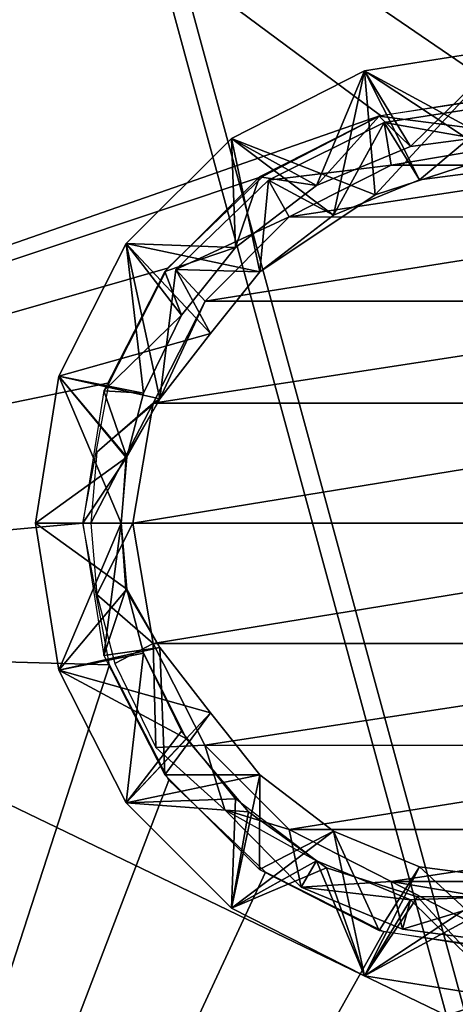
# Model space of a CAD drawing. Header units: millimetres. Extents: x -260 to -103, y -82 to 75.
# Tile 27 of 118: x -222.63 to -221.26, y -16.65 to -13.55. Entities that reach past the tile are written whole.
import ezdxf

# ---------------------------------------------------------------- set-up
doc = ezdxf.new("R2010")
doc.units = ezdxf.units.MM
doc.header["$LTSCALE"] = 65.185185
for name, color, linetype in [('2', 7, 'CONTINUOUS'), ('213', 7, 'CONTINUOUS'), ('234', 7, 'CONTINUOUS'), ('235', 7, 'CONTINUOUS'), ('236', 7, 'CONTINUOUS'), ('237', 7, 'CONTINUOUS'), ('238', 7, 'CONTINUOUS'), ('239', 7, 'CONTINUOUS'), ('240', 7, 'CONTINUOUS'), ('241', 7, 'CONTINUOUS'), ('242', 7, 'CONTINUOUS'), ('243', 7, 'CONTINUOUS'), ('244', 7, 'CONTINUOUS'), ('245', 7, 'CONTINUOUS'), ('246', 7, 'CONTINUOUS'), ('247', 7, 'CONTINUOUS'), ('248', 7, 'CONTINUOUS'), ('5', 7, 'CONTINUOUS'), ('93', 7, 'CONTINUOUS')]:
    doc.layers.add(name, color=color, linetype=linetype)

msp = doc.modelspace()

# ---------------------------------------------------------------- linework, layer by layer
at = {"layer": '2', "color": 1, "linetype": 'Continuous', "true_color": 0xff0c00}
for points in [[(-222.4583, -12.161, -485.5371), (-221.2328, -16.6693, -485.5371), (-216.324, -10.8522, -481.2936), (-222.4583, -12.161, -485.5371)], [(-228.0968, -13.3638, -490.423), (-226.7042, -18.4865, -490.423), (-222.4583, -12.161, -485.5371), (-228.0968, -13.3638, -490.423)], [(-222.4583, -12.161, -485.5371), (-226.7042, -18.4865, -490.423), (-221.2328, -16.6693, -485.5371), (-222.4583, -12.161, -485.5371)]]:
    msp.add_3dface(points, dxfattribs=at)
at = {"layer": '213', "color": 1, "linetype": 'Continuous', "true_color": 0xff0c00}
for points in [[(-257.9589, -19.2256, -34.8218), (-259.1787, -11.2699, -34.8218), (-103.2333, -13.357, -34.8218), (-257.9589, -19.2256, -34.8218)], [(-104.7634, -21.7035, -34.8218), (-257.9589, -19.2256, -34.8218), (-103.2333, -13.357, -34.8218), (-104.7634, -21.7035, -34.8218)]]:
    msp.add_3dface(points, dxfattribs=at)
at = {"layer": '234', "color": 1, "linetype": 'Continuous', "true_color": 0xff0c00}
for points in [[(-222.434, -15.136, 0.296), (-222.3679, -15.5531, 0.296), (-222.3133, -15.136, 0.3657), (-222.434, -15.136, 0.296)], [(-222.3133, -15.136, 0.3657), (-222.3679, -15.5531, 0.296), (-222.2989, -15.3444, 0.3637), (-222.3133, -15.136, 0.3657)], [(-222.2989, -15.3444, 0.3637), (-222.3679, -15.5531, 0.296), (-222.192, -15.5277, 0.3969), (-222.2989, -15.3444, 0.3637)], [(-222.3679, -15.5531, 0.296), (-222.1761, -15.9295, 0.296), (-222.192, -15.5277, 0.3969), (-222.3679, -15.5531, 0.296)], [(-222.192, -15.5277, 0.3969), (-222.1761, -15.9295, 0.296), (-222.0323, -15.734, 0.4282), (-222.192, -15.5277, 0.3969)], [(-222.0323, -15.734, 0.4282), (-222.1761, -15.9295, 0.296), (-221.8767, -15.9287, 0.4282), (-222.0323, -15.734, 0.4282)], [(-222.1761, -15.9295, 0.296), (-221.8775, -16.2281, 0.296), (-221.8767, -15.9287, 0.4282), (-222.1761, -15.9295, 0.296)], [(-221.8767, -15.9287, 0.4282), (-221.8775, -16.2281, 0.296), (-221.6445, -16.1069, 0.4282), (-221.8767, -15.9287, 0.4282)], [(-221.8775, -16.2281, 0.296), (-221.5011, -16.4199, 0.296), (-221.6445, -16.1069, 0.4282), (-221.8775, -16.2281, 0.296)], [(-221.6445, -16.1069, 0.4282), (-221.5011, -16.4199, 0.296), (-221.3741, -16.2189, 0.4282), (-221.6445, -16.1069, 0.4282)], [(-221.5011, -16.4199, 0.296), (-221.084, -16.486, 0.296), (-221.3741, -16.2189, 0.4282), (-221.5011, -16.4199, 0.296)], [(-221.3741, -16.2189, 0.4282), (-221.084, -16.486, 0.296), (-221.084, -16.2571, 0.4282), (-221.3741, -16.2189, 0.4282)]]:
    msp.add_3dface(points, dxfattribs=at)
at = {"layer": '235', "color": 1, "linetype": 'Continuous', "true_color": 0xff0c00}
for points in [[(-221.5011, -13.852, 0.296), (-221.084, -13.9066, 0.3657), (-221.084, -13.786, 0.296), (-221.5011, -13.852, 0.296)], [(-221.8775, -14.0438, 0.296), (-221.6986, -14.0713, 0.3657), (-221.5011, -13.852, 0.296), (-221.8775, -14.0438, 0.296)], [(-221.6986, -14.0713, 0.3657), (-221.4021, -13.9485, 0.3657), (-221.5011, -13.852, 0.296), (-221.6986, -14.0713, 0.3657)], [(-221.4021, -13.9485, 0.3657), (-221.084, -13.9066, 0.3657), (-221.5011, -13.852, 0.296), (-221.4021, -13.9485, 0.3657)], [(-222.1761, -14.3425, 0.296), (-221.9532, -14.2667, 0.3657), (-221.8775, -14.0438, 0.296), (-222.1761, -14.3425, 0.296)], [(-221.9532, -14.2667, 0.3657), (-221.6986, -14.0713, 0.3657), (-221.8775, -14.0438, 0.296), (-221.9532, -14.2667, 0.3657)], [(-222.1238, -14.4802, 0.3657), (-221.9532, -14.2667, 0.3657), (-222.1761, -14.3425, 0.296), (-222.1238, -14.4802, 0.3657)], [(-222.3679, -14.7188, 0.296), (-222.1238, -14.4802, 0.3657), (-222.1761, -14.3425, 0.296), (-222.3679, -14.7188, 0.296)], [(-222.243, -14.7262, 0.3657), (-222.1238, -14.4802, 0.3657), (-222.3679, -14.7188, 0.296), (-222.243, -14.7262, 0.3657)], [(-222.434, -15.136, 0.296), (-222.2956, -14.9281, 0.3657), (-222.3679, -14.7188, 0.296), (-222.434, -15.136, 0.296)], [(-222.2956, -14.9281, 0.3657), (-222.243, -14.7262, 0.3657), (-222.3679, -14.7188, 0.296), (-222.2956, -14.9281, 0.3657)], [(-222.434, -15.136, 0.296), (-222.3133, -15.136, 0.3657), (-222.2956, -14.9281, 0.3657), (-222.434, -15.136, 0.296)]]:
    msp.add_3dface(points, dxfattribs=at)
at = {"layer": '236', "color": 1, "linetype": 'Continuous', "true_color": 0xff0c00}
for points in [[(-221.084, -13.636, 0.6469), (-221.4021, -13.9485, 0.4907), (-221.5475, -13.7094, 0.6469), (-221.084, -13.636, 0.6469)], [(-221.084, -13.9066, 0.4907), (-221.4021, -13.9485, 0.4907), (-221.084, -13.636, 0.6469), (-221.084, -13.9066, 0.4907)], [(-221.5475, -13.7094, 0.6469), (-221.6986, -14.0713, 0.4907), (-221.9656, -13.9224, 0.6469), (-221.5475, -13.7094, 0.6469)], [(-221.4021, -13.9485, 0.4907), (-221.6986, -14.0713, 0.4907), (-221.5475, -13.7094, 0.6469), (-221.4021, -13.9485, 0.4907)], [(-221.9656, -13.9224, 0.6469), (-221.9532, -14.2667, 0.4907), (-222.2975, -14.2543, 0.6469), (-221.9656, -13.9224, 0.6469)], [(-221.6986, -14.0713, 0.4907), (-221.9532, -14.2667, 0.4907), (-221.9656, -13.9224, 0.6469), (-221.6986, -14.0713, 0.4907)], [(-222.2975, -14.2543, 0.6469), (-222.243, -14.7262, 0.4907), (-222.5105, -14.6724, 0.6469), (-222.2975, -14.2543, 0.6469)], [(-222.1238, -14.4802, 0.4907), (-222.243, -14.7262, 0.4907), (-222.2975, -14.2543, 0.6469), (-222.1238, -14.4802, 0.4907)], [(-221.9532, -14.2667, 0.4907), (-222.1238, -14.4802, 0.4907), (-222.2975, -14.2543, 0.6469), (-221.9532, -14.2667, 0.4907)], [(-222.3133, -15.136, 0.4907), (-222.584, -15.136, 0.6469), (-222.5105, -14.6724, 0.6469), (-222.3133, -15.136, 0.4907)], [(-222.2956, -14.9281, 0.4907), (-222.3133, -15.136, 0.4907), (-222.5105, -14.6724, 0.6469), (-222.2956, -14.9281, 0.4907)], [(-222.243, -14.7262, 0.4907), (-222.2956, -14.9281, 0.4907), (-222.5105, -14.6724, 0.6469), (-222.243, -14.7262, 0.4907)]]:
    msp.add_3dface(points, dxfattribs=at)
at = {"layer": '237', "color": 1, "linetype": 'Continuous', "true_color": 0xff0c00}
for points in [[(-222.3133, -15.136, 0.4907), (-222.2956, -15.3439, 0.4907), (-222.584, -15.136, 0.6469), (-222.3133, -15.136, 0.4907)], [(-222.584, -15.136, 0.6469), (-222.2956, -15.3439, 0.4907), (-222.5105, -15.5995, 0.6469), (-222.584, -15.136, 0.6469)], [(-222.2956, -15.3439, 0.4907), (-222.192, -15.5277, 0.3969), (-222.5105, -15.5995, 0.6469), (-222.2956, -15.3439, 0.4907)], [(-222.192, -15.5277, 0.3969), (-222.0323, -15.734, 0.4282), (-222.5105, -15.5995, 0.6469), (-222.192, -15.5277, 0.3969)], [(-222.5105, -15.5995, 0.6469), (-222.0323, -15.734, 0.4282), (-222.2975, -16.0176, 0.6469), (-222.5105, -15.5995, 0.6469)], [(-222.0323, -15.734, 0.4282), (-221.8767, -15.9287, 0.4282), (-222.2975, -16.0176, 0.6469), (-222.0323, -15.734, 0.4282)], [(-222.2975, -16.0176, 0.6469), (-221.8767, -15.9287, 0.4282), (-221.9656, -16.3495, 0.6469), (-222.2975, -16.0176, 0.6469)], [(-221.8767, -15.9287, 0.4282), (-221.6445, -16.1069, 0.4282), (-221.9656, -16.3495, 0.6469), (-221.8767, -15.9287, 0.4282)], [(-221.9656, -16.3495, 0.6469), (-221.6445, -16.1069, 0.4282), (-221.5475, -16.5626, 0.6469), (-221.9656, -16.3495, 0.6469)], [(-221.6445, -16.1069, 0.4282), (-221.3741, -16.2189, 0.4282), (-221.5475, -16.5626, 0.6469), (-221.6445, -16.1069, 0.4282)], [(-221.3741, -16.2189, 0.4282), (-221.084, -16.2571, 0.4282), (-221.5475, -16.5626, 0.6469), (-221.3741, -16.2189, 0.4282)], [(-221.5475, -16.5626, 0.6469), (-221.084, -16.2571, 0.4282), (-221.084, -16.636, 0.6469), (-221.5475, -16.5626, 0.6469)]]:
    msp.add_3dface(points, dxfattribs=at)
at = {"layer": '238', "color": 1, "linetype": 'Continuous', "true_color": 0xff0c00}
for points in [[(-221.084, -13.636, 0.7094), (-221.5475, -13.7094, 0.7094), (-221.084, -13.9607, 0.8969), (-221.084, -13.636, 0.7094)], [(-221.5475, -13.7094, 0.7094), (-221.9656, -13.9224, 0.7094), (-221.513, -14.1002, 0.9282), (-221.5475, -13.7094, 0.7094)], [(-221.084, -13.9607, 0.8969), (-221.5475, -13.7094, 0.7094), (-221.513, -14.1002, 0.9282), (-221.084, -13.9607, 0.8969)], [(-221.9656, -13.9224, 0.7094), (-222.2975, -14.2543, 0.7094), (-221.8767, -14.3432, 0.9282), (-221.9656, -13.9224, 0.7094)], [(-221.513, -14.1002, 0.9282), (-221.9656, -13.9224, 0.7094), (-221.8767, -14.3432, 0.9282), (-221.513, -14.1002, 0.9282)], [(-222.2975, -14.2543, 0.7094), (-222.5105, -14.6724, 0.7094), (-222.0323, -14.538, 0.9282), (-222.2975, -14.2543, 0.7094)], [(-221.8767, -14.3432, 0.9282), (-222.2975, -14.2543, 0.7094), (-222.0323, -14.538, 0.9282), (-221.8767, -14.3432, 0.9282)], [(-222.5105, -14.6724, 0.7094), (-222.192, -14.7442, 0.8969), (-222.0323, -14.538, 0.9282), (-222.5105, -14.6724, 0.7094)], [(-222.584, -15.136, 0.7094), (-222.2956, -14.9281, 0.8657), (-222.5105, -14.6724, 0.7094), (-222.584, -15.136, 0.7094)], [(-222.2956, -14.9281, 0.8657), (-222.192, -14.7442, 0.8969), (-222.5105, -14.6724, 0.7094), (-222.2956, -14.9281, 0.8657)], [(-222.3133, -15.136, 0.8657), (-222.2956, -14.9281, 0.8657), (-222.584, -15.136, 0.7094), (-222.3133, -15.136, 0.8657)]]:
    msp.add_3dface(points, dxfattribs=at)
at = {"layer": '239', "color": 1, "linetype": 'Continuous', "true_color": 0xff0c00}
for points in [[(-222.3133, -15.136, 0.8657), (-222.584, -15.136, 0.7094), (-222.5105, -15.5995, 0.7094), (-222.3133, -15.136, 0.8657)], [(-222.3133, -15.136, 0.8657), (-222.5105, -15.5995, 0.7094), (-222.2956, -15.3439, 0.8657), (-222.3133, -15.136, 0.8657)], [(-222.2956, -15.3439, 0.8657), (-222.5105, -15.5995, 0.7094), (-222.243, -15.5458, 0.8657), (-222.2956, -15.3439, 0.8657)], [(-222.5105, -15.5995, 0.7094), (-222.2975, -16.0176, 0.7094), (-222.243, -15.5458, 0.8657), (-222.5105, -15.5995, 0.7094)], [(-222.243, -15.5458, 0.8657), (-222.2975, -16.0176, 0.7094), (-222.1082, -15.8159, 0.8657), (-222.243, -15.5458, 0.8657)], [(-222.1082, -15.8159, 0.8657), (-222.2975, -16.0176, 0.7094), (-221.9122, -16.0456, 0.8652), (-222.1082, -15.8159, 0.8657)], [(-222.2975, -16.0176, 0.7094), (-221.9656, -16.3495, 0.7094), (-221.9122, -16.0456, 0.8652), (-222.2975, -16.0176, 0.7094)], [(-221.9122, -16.0456, 0.8652), (-221.9656, -16.3495, 0.7094), (-221.6667, -16.2223, 0.8637), (-221.9122, -16.0456, 0.8652)], [(-221.9656, -16.3495, 0.7094), (-221.5475, -16.5626, 0.7094), (-221.6667, -16.2223, 0.8637), (-221.9656, -16.3495, 0.7094)], [(-221.6667, -16.2223, 0.8637), (-221.5475, -16.5626, 0.7094), (-221.3799, -16.3136, 0.8744), (-221.6667, -16.2223, 0.8637)], [(-221.5475, -16.5626, 0.7094), (-221.084, -16.636, 0.7094), (-221.3799, -16.3136, 0.8744), (-221.5475, -16.5626, 0.7094)], [(-221.084, -16.636, 0.7094), (-221.084, -16.3112, 0.8969), (-221.3799, -16.3136, 0.8744), (-221.084, -16.636, 0.7094)]]:
    msp.add_3dface(points, dxfattribs=at)
at = {"layer": '240', "color": 1, "linetype": 'Continuous', "true_color": 0xff0c00}
for points in [[(-222.584, -15.136, 1.1469), (-222.3133, -15.136, 0.9907), (-222.2956, -15.3439, 0.9907), (-222.584, -15.136, 1.1469)], [(-222.5105, -15.5995, 1.1469), (-222.584, -15.136, 1.1469), (-222.2956, -15.3439, 0.9907), (-222.5105, -15.5995, 1.1469)], [(-222.243, -15.5458, 0.9907), (-222.5105, -15.5995, 1.1469), (-222.2956, -15.3439, 0.9907), (-222.243, -15.5458, 0.9907)], [(-222.1082, -15.8159, 0.9907), (-222.5105, -15.5995, 1.1469), (-222.243, -15.5458, 0.9907), (-222.1082, -15.8159, 0.9907)], [(-222.2975, -16.0176, 1.1469), (-222.5105, -15.5995, 1.1469), (-222.1082, -15.8159, 0.9907), (-222.2975, -16.0176, 1.1469)], [(-221.9122, -16.0456, 0.9912), (-222.2975, -16.0176, 1.1469), (-222.1082, -15.8159, 0.9907), (-221.9122, -16.0456, 0.9912)], [(-221.9656, -16.3495, 1.1469), (-222.2975, -16.0176, 1.1469), (-221.9122, -16.0456, 0.9912), (-221.9656, -16.3495, 1.1469)], [(-221.6667, -16.2223, 0.9927), (-221.9656, -16.3495, 1.1469), (-221.9122, -16.0456, 0.9912), (-221.6667, -16.2223, 0.9927)], [(-221.5475, -16.5626, 1.1469), (-221.9656, -16.3495, 1.1469), (-221.6667, -16.2223, 0.9927), (-221.5475, -16.5626, 1.1469)], [(-221.3799, -16.3136, 0.9819), (-221.5475, -16.5626, 1.1469), (-221.6667, -16.2223, 0.9927), (-221.3799, -16.3136, 0.9819)], [(-221.084, -16.636, 1.1469), (-221.5475, -16.5626, 1.1469), (-221.084, -16.3112, 0.8969), (-221.084, -16.636, 1.1469)], [(-221.084, -16.3112, 0.8969), (-221.5475, -16.5626, 1.1469), (-221.3799, -16.3136, 0.9819), (-221.084, -16.3112, 0.8969)]]:
    msp.add_3dface(points, dxfattribs=at)
at = {"layer": '241', "color": 1, "linetype": 'Continuous', "true_color": 0xff0c00}
for points in [[(-221.084, -13.636, 1.1469), (-221.513, -14.1002, 0.9282), (-221.5475, -13.7094, 1.1469), (-221.084, -13.636, 1.1469)], [(-221.084, -13.9607, 0.8969), (-221.513, -14.1002, 0.9282), (-221.084, -13.636, 1.1469), (-221.084, -13.9607, 0.8969)], [(-221.5475, -13.7094, 1.1469), (-221.513, -14.1002, 0.9282), (-221.9656, -13.9224, 1.1469), (-221.5475, -13.7094, 1.1469)], [(-221.9656, -13.9224, 1.1469), (-221.8767, -14.3432, 0.9282), (-222.2975, -14.2543, 1.1469), (-221.9656, -13.9224, 1.1469)], [(-221.513, -14.1002, 0.9282), (-221.8767, -14.3432, 0.9282), (-221.9656, -13.9224, 1.1469), (-221.513, -14.1002, 0.9282)], [(-222.2975, -14.2543, 1.1469), (-222.192, -14.7442, 0.8969), (-222.5105, -14.6724, 1.1469), (-222.2975, -14.2543, 1.1469)], [(-222.0323, -14.538, 0.9282), (-222.192, -14.7442, 0.8969), (-222.2975, -14.2543, 1.1469), (-222.0323, -14.538, 0.9282)], [(-221.8767, -14.3432, 0.9282), (-222.0323, -14.538, 0.9282), (-222.2975, -14.2543, 1.1469), (-221.8767, -14.3432, 0.9282)], [(-222.5105, -14.6724, 1.1469), (-222.3133, -15.136, 0.9907), (-222.584, -15.136, 1.1469), (-222.5105, -14.6724, 1.1469)], [(-222.192, -14.7442, 0.8969), (-222.2989, -14.9275, 0.9926), (-222.5105, -14.6724, 1.1469), (-222.192, -14.7442, 0.8969)], [(-222.2989, -14.9275, 0.9926), (-222.3133, -15.136, 0.9907), (-222.5105, -14.6724, 1.1469), (-222.2989, -14.9275, 0.9926)]]:
    msp.add_3dface(points, dxfattribs=at)
at = {"layer": '242', "color": 1, "linetype": 'Continuous', "true_color": 0xff0c00}
for points in [[(-222.3133, -15.136, 1.3657), (-222.584, -15.136, 1.2094), (-222.5105, -15.5995, 1.2094), (-222.3133, -15.136, 1.3657)], [(-222.2956, -15.3439, 1.3657), (-222.3133, -15.136, 1.3657), (-222.5105, -15.5995, 1.2094), (-222.2956, -15.3439, 1.3657)], [(-222.243, -15.5458, 1.3657), (-222.2956, -15.3439, 1.3657), (-222.5105, -15.5995, 1.2094), (-222.243, -15.5458, 1.3657)], [(-222.2975, -16.0176, 1.2094), (-222.243, -15.5458, 1.3657), (-222.5105, -15.5995, 1.2094), (-222.2975, -16.0176, 1.2094)], [(-222.1238, -15.7917, 1.3657), (-222.243, -15.5458, 1.3657), (-222.2975, -16.0176, 1.2094), (-222.1238, -15.7917, 1.3657)], [(-221.9532, -16.0053, 1.3657), (-222.1238, -15.7917, 1.3657), (-222.2975, -16.0176, 1.2094), (-221.9532, -16.0053, 1.3657)], [(-221.9656, -16.3495, 1.2094), (-221.9532, -16.0053, 1.3657), (-222.2975, -16.0176, 1.2094), (-221.9656, -16.3495, 1.2094)], [(-221.6986, -16.2006, 1.3657), (-221.9532, -16.0053, 1.3657), (-221.9656, -16.3495, 1.2094), (-221.6986, -16.2006, 1.3657)], [(-221.5475, -16.5626, 1.2094), (-221.6986, -16.2006, 1.3657), (-221.9656, -16.3495, 1.2094), (-221.5475, -16.5626, 1.2094)], [(-221.4021, -16.3234, 1.3657), (-221.6986, -16.2006, 1.3657), (-221.5475, -16.5626, 1.2094), (-221.4021, -16.3234, 1.3657)], [(-221.084, -16.636, 1.2094), (-221.4021, -16.3234, 1.3657), (-221.5475, -16.5626, 1.2094), (-221.084, -16.636, 1.2094)], [(-221.084, -16.3112, 1.3969), (-221.4021, -16.3234, 1.3657), (-221.084, -16.636, 1.2094), (-221.084, -16.3112, 1.3969)]]:
    msp.add_3dface(points, dxfattribs=at)
at = {"layer": '243', "color": 1, "linetype": 'Continuous', "true_color": 0xff0c00}
for points in [[(-221.084, -13.636, 1.2094), (-221.5475, -13.7094, 1.2094), (-221.084, -14.0149, 1.4282), (-221.084, -13.636, 1.2094)], [(-221.5475, -13.7094, 1.2094), (-221.9656, -13.9224, 1.2094), (-221.6445, -14.1651, 1.4282), (-221.5475, -13.7094, 1.2094)], [(-221.3741, -14.0531, 1.4282), (-221.5475, -13.7094, 1.2094), (-221.6445, -14.1651, 1.4282), (-221.3741, -14.0531, 1.4282)], [(-221.084, -14.0149, 1.4282), (-221.5475, -13.7094, 1.2094), (-221.3741, -14.0531, 1.4282), (-221.084, -14.0149, 1.4282)], [(-221.9656, -13.9224, 1.2094), (-222.2975, -14.2543, 1.2094), (-221.8767, -14.3432, 1.4282), (-221.9656, -13.9224, 1.2094)], [(-221.6445, -14.1651, 1.4282), (-221.9656, -13.9224, 1.2094), (-221.8767, -14.3432, 1.4282), (-221.6445, -14.1651, 1.4282)], [(-222.2975, -14.2543, 1.2094), (-222.5105, -14.6724, 1.2094), (-222.0323, -14.538, 1.4282), (-222.2975, -14.2543, 1.2094)], [(-221.8767, -14.3432, 1.4282), (-222.2975, -14.2543, 1.2094), (-222.0323, -14.538, 1.4282), (-221.8767, -14.3432, 1.4282)], [(-222.5105, -14.6724, 1.2094), (-222.192, -14.7442, 1.3969), (-222.0323, -14.538, 1.4282), (-222.5105, -14.6724, 1.2094)], [(-222.584, -15.136, 1.2094), (-222.2956, -14.9281, 1.3657), (-222.5105, -14.6724, 1.2094), (-222.584, -15.136, 1.2094)], [(-222.2956, -14.9281, 1.3657), (-222.192, -14.7442, 1.3969), (-222.5105, -14.6724, 1.2094), (-222.2956, -14.9281, 1.3657)], [(-222.584, -15.136, 1.2094), (-222.3133, -15.136, 1.3657), (-222.2956, -14.9281, 1.3657), (-222.584, -15.136, 1.2094)]]:
    msp.add_3dface(points, dxfattribs=at)
at = {"layer": '244', "color": 1, "linetype": 'Continuous', "true_color": 0xff0c00}
for points in [[(-221.084, -13.8106, 1.5461), (-221.3741, -14.0531, 1.4282), (-221.4854, -13.8729, 1.5461), (-221.084, -13.8106, 1.5461)], [(-221.084, -14.0149, 1.4282), (-221.3741, -14.0531, 1.4282), (-221.084, -13.8106, 1.5461), (-221.084, -14.0149, 1.4282)], [(-221.4854, -13.8729, 1.5461), (-221.6445, -14.1651, 1.4282), (-221.8491, -14.0538, 1.5461), (-221.4854, -13.8729, 1.5461)], [(-221.3741, -14.0531, 1.4282), (-221.6445, -14.1651, 1.4282), (-221.4854, -13.8729, 1.5461), (-221.3741, -14.0531, 1.4282)], [(-221.8491, -14.0538, 1.5461), (-221.8767, -14.3432, 1.4282), (-222.141, -14.3364, 1.5461), (-221.8491, -14.0538, 1.5461)], [(-221.6445, -14.1651, 1.4282), (-221.8767, -14.3432, 1.4282), (-221.8491, -14.0538, 1.5461), (-221.6445, -14.1651, 1.4282)], [(-222.0323, -14.538, 1.4282), (-222.192, -14.7442, 1.3969), (-222.141, -14.3364, 1.5461), (-222.0323, -14.538, 1.4282)], [(-221.8767, -14.3432, 1.4282), (-222.0323, -14.538, 1.4282), (-222.141, -14.3364, 1.5461), (-221.8767, -14.3432, 1.4282)]]:
    msp.add_3dface(points, dxfattribs=at)
at = {"layer": '245', "color": 1, "linetype": 'Continuous', "true_color": 0xff0c00}
for points in [[(-221.7466, -16.2838, 1.5461), (-221.9872, -16.0392, 1.5184), (-221.6986, -16.2006, 1.4907), (-221.7466, -16.2838, 1.5461)], [(-221.4021, -16.3234, 1.4907), (-221.7466, -16.2838, 1.5461), (-221.6986, -16.2006, 1.4907), (-221.4021, -16.3234, 1.4907)], [(-221.427, -16.4162, 1.5461), (-221.7466, -16.2838, 1.5461), (-221.4021, -16.3234, 1.4907), (-221.427, -16.4162, 1.5461)], [(-221.084, -16.3112, 1.3969), (-221.084, -16.4613, 1.5461), (-221.427, -16.4162, 1.5461), (-221.084, -16.3112, 1.3969)], [(-221.084, -16.3112, 1.3969), (-221.427, -16.4162, 1.5461), (-221.4021, -16.3234, 1.4907), (-221.084, -16.3112, 1.3969)]]:
    msp.add_3dface(points, dxfattribs=at)
at = {"layer": '246', "color": 1, "linetype": 'Continuous', "true_color": 0xff0c00}
for points in [[(-222.2772, -15.136, 1.6782), (-222.4093, -15.136, 1.5461), (-222.3902, -15.3601, 1.5461), (-222.2772, -15.136, 1.6782)], [(-222.2133, -15.5149, 1.6782), (-222.2772, -15.136, 1.6782), (-222.3902, -15.3601, 1.5461), (-222.2133, -15.5149, 1.6782)], [(-222.3335, -15.5778, 1.5461), (-222.2133, -15.5149, 1.6782), (-222.3902, -15.3601, 1.5461), (-222.3335, -15.5778, 1.5461)], [(-222.205, -15.8429, 1.5461), (-222.2133, -15.5149, 1.6782), (-222.3335, -15.5778, 1.5461), (-222.205, -15.8429, 1.5461)], [(-222.0496, -15.8361, 1.6782), (-222.2133, -15.5149, 1.6782), (-222.205, -15.8429, 1.5461), (-222.0496, -15.8361, 1.6782)], [(-221.9872, -16.0392, 1.5184), (-222.0496, -15.8361, 1.6782), (-222.205, -15.8429, 1.5461), (-221.9872, -16.0392, 1.5184)], [(-221.7843, -16.1014, 1.6782), (-222.0496, -15.8361, 1.6782), (-221.9872, -16.0392, 1.5184), (-221.7843, -16.1014, 1.6782)], [(-221.7466, -16.2838, 1.5461), (-221.7843, -16.1014, 1.6782), (-221.9872, -16.0392, 1.5184), (-221.7466, -16.2838, 1.5461)], [(-221.463, -16.2652, 1.6782), (-221.7843, -16.1014, 1.6782), (-221.7466, -16.2838, 1.5461), (-221.463, -16.2652, 1.6782)], [(-221.427, -16.4162, 1.5461), (-221.463, -16.2652, 1.6782), (-221.7466, -16.2838, 1.5461), (-221.427, -16.4162, 1.5461)], [(-221.084, -16.3292, 1.6782), (-221.463, -16.2652, 1.6782), (-221.084, -16.4613, 1.5461), (-221.084, -16.3292, 1.6782)], [(-221.084, -16.4613, 1.5461), (-221.463, -16.2652, 1.6782), (-221.427, -16.4162, 1.5461), (-221.084, -16.4613, 1.5461)]]:
    msp.add_3dface(points, dxfattribs=at)
at = {"layer": '247', "color": 1, "linetype": 'Continuous', "true_color": 0xff0c00}
for points in [[(-221.084, -13.8106, 1.5461), (-221.4854, -13.8729, 1.5461), (-221.084, -13.9427, 1.6782), (-221.084, -13.8106, 1.5461)], [(-221.4854, -13.8729, 1.5461), (-221.8491, -14.0538, 1.5461), (-221.4629, -14.0066, 1.6782), (-221.4854, -13.8729, 1.5461)], [(-221.084, -13.9427, 1.6782), (-221.4854, -13.8729, 1.5461), (-221.4629, -14.0066, 1.6782), (-221.084, -13.9427, 1.6782)], [(-221.4629, -14.0066, 1.6782), (-221.8491, -14.0538, 1.5461), (-221.7841, -14.1703, 1.6782), (-221.4629, -14.0066, 1.6782)], [(-221.8491, -14.0538, 1.5461), (-222.141, -14.3364, 1.5461), (-221.7841, -14.1703, 1.6782), (-221.8491, -14.0538, 1.5461)], [(-221.7841, -14.1703, 1.6782), (-222.141, -14.3364, 1.5461), (-222.0494, -14.4356, 1.6782), (-221.7841, -14.1703, 1.6782)], [(-222.141, -14.3364, 1.5461), (-222.192, -14.7442, 1.3969), (-222.0494, -14.4356, 1.6782), (-222.141, -14.3364, 1.5461)], [(-222.0494, -14.4356, 1.6782), (-222.192, -14.7442, 1.3969), (-222.2132, -14.7569, 1.6782), (-222.0494, -14.4356, 1.6782)], [(-222.192, -14.7442, 1.3969), (-222.3902, -14.9118, 1.5461), (-222.2132, -14.7569, 1.6782), (-222.192, -14.7442, 1.3969)], [(-222.3902, -14.9118, 1.5461), (-222.4093, -15.136, 1.5461), (-222.2132, -14.7569, 1.6782), (-222.3902, -14.9118, 1.5461)], [(-222.2132, -14.7569, 1.6782), (-222.4093, -15.136, 1.5461), (-222.2772, -15.136, 1.6782), (-222.2132, -14.7569, 1.6782)]]:
    msp.add_3dface(points, dxfattribs=at)
at = {"layer": '248', "color": 1, "linetype": 'Continuous', "true_color": 0xff0c00}
for points in [[(-220.7049, -14.0067, 1.6782), (-221.084, -13.9427, 1.6782), (-221.4629, -14.0066, 1.6782), (-220.7049, -14.0067, 1.6782)], [(-220.7049, -14.0067, 1.6782), (-221.4629, -14.0066, 1.6782), (-221.7841, -14.1703, 1.6782), (-220.7049, -14.0067, 1.6782)], [(-220.3836, -14.1705, 1.6782), (-220.7049, -14.0067, 1.6782), (-221.7841, -14.1703, 1.6782), (-220.3836, -14.1705, 1.6782)], [(-220.3836, -14.1705, 1.6782), (-221.7841, -14.1703, 1.6782), (-222.0494, -14.4356, 1.6782), (-220.3836, -14.1705, 1.6782)], [(-220.1183, -14.4358, 1.6782), (-220.3836, -14.1705, 1.6782), (-222.0494, -14.4356, 1.6782), (-220.1183, -14.4358, 1.6782)], [(-220.1183, -14.4358, 1.6782), (-222.0494, -14.4356, 1.6782), (-222.2132, -14.7569, 1.6782), (-220.1183, -14.4358, 1.6782)], [(-219.9546, -14.757, 1.6782), (-220.1183, -14.4358, 1.6782), (-222.2132, -14.7569, 1.6782), (-219.9546, -14.757, 1.6782)], [(-219.9546, -14.757, 1.6782), (-222.2132, -14.7569, 1.6782), (-222.2772, -15.136, 1.6782), (-219.9546, -14.757, 1.6782)], [(-219.8907, -15.136, 1.6782), (-219.9546, -14.757, 1.6782), (-222.2772, -15.136, 1.6782), (-219.8907, -15.136, 1.6782)], [(-219.8907, -15.136, 1.6782), (-222.2772, -15.136, 1.6782), (-222.2133, -15.5149, 1.6782), (-219.8907, -15.136, 1.6782)], [(-219.8907, -15.136, 1.6782), (-222.2133, -15.5149, 1.6782), (-219.9547, -15.5151, 1.6782), (-219.8907, -15.136, 1.6782)], [(-222.2133, -15.5149, 1.6782), (-222.0496, -15.8361, 1.6782), (-219.9547, -15.5151, 1.6782), (-222.2133, -15.5149, 1.6782)], [(-222.0496, -15.8361, 1.6782), (-220.1185, -15.8364, 1.6782), (-219.9547, -15.5151, 1.6782), (-222.0496, -15.8361, 1.6782)], [(-222.0496, -15.8361, 1.6782), (-221.7843, -16.1014, 1.6782), (-220.1185, -15.8364, 1.6782), (-222.0496, -15.8361, 1.6782)], [(-221.7843, -16.1014, 1.6782), (-220.3838, -16.1016, 1.6782), (-220.1185, -15.8364, 1.6782), (-221.7843, -16.1014, 1.6782)], [(-221.7843, -16.1014, 1.6782), (-221.463, -16.2652, 1.6782), (-220.3838, -16.1016, 1.6782), (-221.7843, -16.1014, 1.6782)], [(-221.463, -16.2652, 1.6782), (-220.705, -16.2653, 1.6782), (-220.3838, -16.1016, 1.6782), (-221.463, -16.2652, 1.6782)], [(-221.463, -16.2652, 1.6782), (-221.084, -16.3292, 1.6782), (-220.705, -16.2653, 1.6782), (-221.463, -16.2652, 1.6782)]]:
    msp.add_3dface(points, dxfattribs=at)
at = {"layer": '5', "color": 1, "linetype": 'Continuous', "true_color": 0xff0c00}
for points in [[(-216.3861, -10.8654, -601.2819), (-215.3404, -14.7121, -601.2819), (-222.5162, -12.1733, -597.0317), (-216.3861, -10.8654, -601.2819)], [(-222.5162, -12.1733, -597.0317), (-221.289, -16.688, -597.0317), (-228.1495, -13.375, -592.1397), (-222.5162, -12.1733, -597.0317)], [(-222.5162, -12.1733, -597.0317), (-215.3404, -14.7121, -601.2819), (-221.289, -16.688, -597.0317), (-222.5162, -12.1733, -597.0317)], [(-228.1495, -13.375, -592.1397), (-221.289, -16.688, -597.0317), (-226.7554, -18.5035, -592.1397), (-228.1495, -13.375, -592.1397)], [(-215.3404, -14.7121, -601.2819), (-213.8323, -18.5159, -601.2819), (-221.289, -16.688, -597.0317), (-215.3404, -14.7121, -601.2819)]]:
    msp.add_3dface(points, dxfattribs=at)
at = {"layer": '93', "color": 1, "linetype": 'Continuous', "true_color": 0xff0c00}
for points in [[(-213.584, 11.664, 0.3782), (-227.3324, -9.5229, 0.3782), (-221.0896, -13.789, 0.3782), (-213.584, 11.664, 0.3782)], [(-227.3324, -9.5229, 0.3782), (-226.1486, -15.4736, 0.3782), (-221.4964, -13.8507, 0.3782), (-227.3324, -9.5229, 0.3782)], [(-221.0896, -13.789, 0.3782), (-227.3324, -9.5229, 0.3782), (-221.4964, -13.8507, 0.3782), (-221.0896, -13.789, 0.3782)], [(-221.4964, -13.8507, 0.3782), (-226.1486, -15.4736, 0.3782), (-221.8665, -14.0412, 0.3782), (-221.4964, -13.8507, 0.3782)], [(-221.8665, -14.0412, 0.3782), (-226.1486, -15.4736, 0.3782), (-222.1681, -14.3317, 0.3782), (-221.8665, -14.0412, 0.3782)], [(-222.1681, -14.3317, 0.3782), (-226.1486, -15.4736, 0.3782), (-222.3518, -14.6935, 0.3782), (-222.1681, -14.3317, 0.3782)], [(-222.3518, -14.6935, 0.3782), (-226.1486, -15.4736, 0.3782), (-222.434, -15.136, 0.3782), (-222.3518, -14.6935, 0.3782)], [(-222.434, -15.136, 0.3782), (-226.1486, -15.4736, 0.3782), (-222.35, -15.5822, 0.3782), (-222.434, -15.136, 0.3782)], [(-226.1486, -15.4736, 0.3782), (-224.1813, -21.2312, 0.3782), (-222.35, -15.5822, 0.3782), (-226.1486, -15.4736, 0.3782)], [(-222.35, -15.5822, 0.3782), (-224.1813, -21.2312, 0.3782), (-222.164, -15.9458, 0.3782), (-222.35, -15.5822, 0.3782)], [(-222.164, -15.9458, 0.3782), (-224.1813, -21.2312, 0.3782), (-221.8589, -16.236, 0.3782), (-222.164, -15.9458, 0.3782)], [(-221.8589, -16.236, 0.3782), (-224.1813, -21.2312, 0.3782), (-221.4858, -16.4246, 0.3782), (-221.8589, -16.236, 0.3782)], [(-221.4858, -16.4246, 0.3782), (-224.1813, -21.2312, 0.3782), (-221.0783, -16.4829, 0.3782), (-221.4858, -16.4246, 0.3782)], [(-224.1813, -21.2312, 0.3782), (-213.584, -18.336, 0.3782), (-221.0783, -16.4829, 0.3782), (-224.1813, -21.2312, 0.3782)]]:
    msp.add_3dface(points, dxfattribs=at)

doc.saveas('drawing.dxf')
